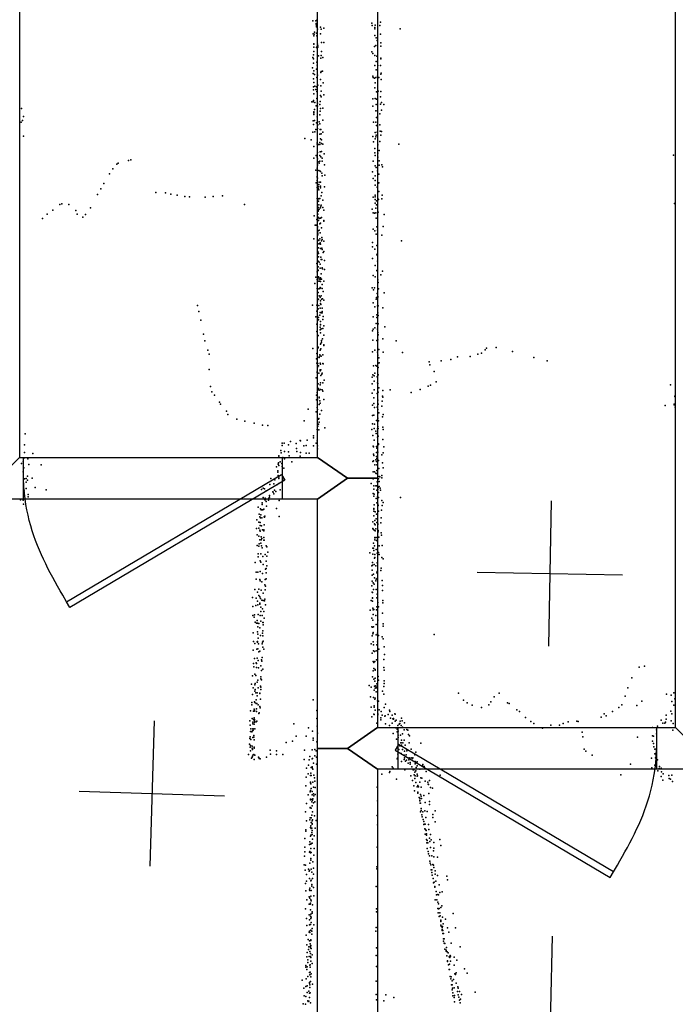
# Model space of a CAD drawing. Header units: millimetres. Extents: x 3313 to 29838, y -22117 to 770.
# Tile 13 of 28: x 9957 to 11760, y -15258 to -12549. Entities that reach past the tile are written whole.
import ezdxf

# ---------------------------------------------------------------- set-up
doc = ezdxf.new("R2010")
doc.units = ezdxf.units.MM
for name, color, linetype in [('DOORS', 7, 'Continuous'), ('P', 9, 'Continuous'), ('PANOS', 10, 'Continuous'), ('ROOMS', 1, 'Continuous'), ('WALLS', 3, 'Continuous')]:
    doc.layers.add(name, color=color, linetype=linetype)

# ---------------------------------------------------------------- blocks, each defined once
blk = doc.blocks.new('1-Standard_3D')
for points in [[(-403.982, 5.64828), (253.382, 394.931), (263.573, 377.722), (-393.791, -11.5606), (-403.982, 5.64828)], [(263.573, 377.722), (275.367, 357.142), (283.15, 343.495), (290.844, 329.879), (298.429, 316.269), (305.882, 302.642), (313.184, 288.973), (320.313, 275.239), (327.249, 261.416), (333.971, 247.479), (340.456, 233.405), (346.686, 219.17), (352.638, 204.75), (358.291, 190.121), (363.626, 175.258), (368.62, 160.139), (373.253, 144.738), (377.503, 129.032), (381.351, 112.998), (384.774, 96.6102), (387.752, 79.8457), (390.265, 62.6802), (392.29, 45.0899), (393.807, 27.0508), (395.085, -0.90191)]]:
    blk.add_lwpolyline(points)

msp = doc.modelspace()

# ---------------------------------------------------------------- linework, layer by layer
at = {"layer": 'DOORS'}
for points in [[(9967.4, -13754.1), (10678.6, -13754.1), (10678.6, -13868.4), (9967.4, -13868.4), (9967.4, -13754.1)], [(11708.7, -14611.4), (10997.5, -14611.4), (10997.5, -14497), (11708.7, -14497), (11708.7, -14611.4)]]:
    msp.add_lwpolyline(points, dxfattribs=at)
at = {"layer": 'P'}
for p in [(10763, -12552), (10771, -12552), (10772, -12560), (10772, -12563), (10773, -12568), (10773, -12569), (10774, -12551), (10784, -12570), (10925, -12559), (10926, -12565), (10935, -12564), (10947, -12565), (10949, -12556), (10764, -12588), (10766, -12594), (10767, -12589), (10768, -12584), (10773, -12586), (10774, -12594), (10776, -12575), (10784, -12588), (10786, -12575), (10793, -12573), (10934, -12571), (10934, -12574), (10934, -12593), (10949, -12589), (11003, -12574), (10766, -12616), (10766, -12617), (10775, -12623), (10776, -12617), (10777, -12621), (10787, -12612), (10793, -12612), (10933, -12623), (10936, -12620), (10937, -12599), (10940, -12607), (10950, -12613), (10950, -12622), (10765, -12646), (10766, -12625), (10766, -12637), (10773, -12626), (10776, -12625), (10777, -12625), (10779, -12649), (10786, -12648), (10787, -12637), (10925, -12638), (10928, -12642), (10934, -12648), (10939, -12650), (10763, -12653), (10765, -12657), (10765, -12669), (10774, -12666), (10775, -12674), (10785, -12655), (10791, -12653), (10934, -12675), (10937, -12664), (10942, -12675), (10949, -12675), (10950, -12655), (10950, -12657), (10762, -12682), (10764, -12697), (10766, -12690), (10768, -12700), (10773, -12685), (10776, -12702), (10785, -12695), (10786, -12692), (10790, -12691), (10928, -12705), (10937, -12687), (10941, -12705), (10950, -12699), (10951, -12696), (10765, -12712), (10766, -12722), (10769, -12732), (10774, -12708), (10777, -12729), (10784, -12714), (10785, -12731), (10792, -12723), (10929, -12708), (10933, -12710), (10935, -12723), (10936, -12708), (10945, -12708), (10951, -12714), (10765, -12734), (10765, -12742), (10766, -12753), (10771, -12741), (10773, -12734), (10774, -12747), (10784, -12758), (10786, -12746), (10793, -12756), (10934, -12737), (10938, -12748), (10943, -12746), (10950, -12747), (10760, -12775), (10764, -12775), (10765, -12772), (10769, -12777), (10772, -12786), (10774, -12766), (10776, -12779), (10782, -12783), (10783, -12774), (10786, -12762), (10928, -12767), (10935, -12766), (10937, -12783), (10938, -12768), (10949, -12762), (10949, -12782), (10952, -12777), (10958, -12783), (9962, -12794), (10766, -12803), (10766, -12806), (10766, -12810), (10768, -12796), (10776, -12787), (10782, -12811), (10783, -12801), (10784, -12794), (10791, -12793), (10928, -12787), (10936, -12800), (10941, -12800), (10947, -12808), (10952, -12798), (9961, -12831), (9965, -12827), (9967, -12816), (10764, -12828), (10765, -12838), (10768, -12827), (10773, -12833), (10775, -12817), (10777, -12839), (10781, -12830), (10782, -12836), (10791, -12826), (10930, -12831), (10936, -12831), (10936, -12831), (10938, -12818), (10938, -12840), (10947, -12839), (10763, -12859), (10769, -12858), (10771, -12851), (10776, -12849), (10782, -12864), (10783, -12851), (10785, -12851), (10786, -12863), (10791, -12859), (10935, -12860), (10937, -12867), (10940, -12859), (10948, -12856), (10950, -12867), (10952, -12857), (9967, -12870), (10741, -12876), (10759, -12880), (10775, -12888), (10775, -12892), (10776, -12892), (10779, -12893), (10782, -12887), (10782, -12893), (10784, -12877), (10787, -12880), (10787, -12890), (10791, -12892), (10928, -12871), (10930, -12885), (10935, -12877), (10936, -12872), (10942, -12894), (10947, -12884), (11000, -12892), (10766, -12898), (10776, -12915), (10783, -12913), (10787, -12912), (10794, -12918), (10934, -12904), (10934, -12916), (10942, -12917), (10946, -12909), (11755, -12922), (10224, -12947), (10228, -12944), (10256, -12937), (10263, -12935), (10766, -12930), (10772, -12923), (10775, -12928), (10776, -12932), (10776, -12949), (10780, -12940), (10781, -12944), (10782, -12923), (10782, -12939), (10785, -12927), (10789, -12930), (10789, -12939), (10795, -12949), (10929, -12939), (10935, -12923), (10942, -12928), (10946, -12938), (10953, -12949), (10204, -12973), (10213, -12960), (10771, -12963), (10775, -12958), (10776, -12950), (10780, -12964), (10783, -12966), (10784, -12967), (10788, -12972), (10927, -12968), (10935, -12951), (10937, -12956), (10941, -12965), (10941, -12965), (10945, -12974), (10946, -12950), (10955, -12954), (10188, -13000), (10772, -12998), (10775, -12981), (10775, -12983), (10775, -12992), (10776, -12985), (10780, -13003), (10781, -12996), (10784, -12996), (10789, -12979), (10796, -12977), (10929, -12986), (10935, -12979), (10935, -12992), (10942, -13000), (10945, -12998), (10171, -13030), (10180, -13015), (10331, -13025), (10358, -13026), (10373, -13029), (10775, -13011), (10778, -13009), (10778, -13014), (10778, -13016), (10779, -13008), (10780, -13017), (10784, -13007), (10784, -13012), (10788, -13025), (10795, -13009), (10935, -13005), (10940, -13010), (10945, -13022), (10073, -13056), (10390, -13032), (10411, -13036), (10424, -13037), (10467, -13038), (10489, -13036), (10515, -13034), (10775, -13041), (10776, -13050), (10777, -13041), (10779, -13042), (10779, -13049), (10780, -13042), (10782, -13041), (10786, -13034), (10791, -13046), (10929, -13038), (10935, -13032), (10935, -13037), (10935, -13044), (10935, -13054), (10938, -13048), (10942, -13042), (10944, -13044), (10953, -13042), (10954, -13032), (11758, -13055), (10032, -13084), (10048, -13073), (10067, -13058), (10092, -13058), (10111, -13074), (10115, -13084), (10152, -13067), (10575, -13058), (10777, -13066), (10777, -13084), (10778, -13076), (10779, -13066), (10779, -13072), (10780, -13059), (10781, -13071), (10784, -13067), (10785, -13062), (10786, -13060), (10791, -13066), (10793, -13073), (10926, -13071), (10929, -13081), (10933, -13082), (10936, -13068), (10936, -13081), (10938, -13059), (10943, -13079), (10020, -13096), (10131, -13093), (10138, -13085), (10767, -13089), (10774, -13099), (10777, -13093), (10779, -13094), (10779, -13102), (10781, -13096), (10782, -13111), (10784, -13095), (10784, -13109), (10787, -13094), (10793, -13102), (10793, -13104), (10937, -13095), (10959, -13085), (10770, -13115), (10772, -13115), (10776, -13118), (10776, -13122), (10777, -13137), (10778, -13130), (10781, -13128), (10783, -13136), (10787, -13122), (10929, -13126), (10934, -13130), (10937, -13139), (10939, -13119), (10941, -13128), (10957, -13118), (10766, -13152), (10777, -13141), (10777, -13166), (10779, -13156), (10780, -13157), (10781, -13166), (10782, -13152), (10783, -13163), (10787, -13158), (10788, -13149), (10789, -13154), (10793, -13159), (10927, -13162), (10953, -13142), (11007, -13158), (10777, -13187), (10778, -13191), (10779, -13177), (10779, -13193), (10784, -13167), (10784, -13179), (10788, -13178), (10789, -13182), (10792, -13190), (10793, -13187), (10927, -13174), (10934, -13181), (10939, -13171), (10774, -13220), (10777, -13214), (10778, -13214), (10779, -13202), (10781, -13216), (10785, -13203), (10786, -13209), (10788, -13209), (10795, -13212), (10927, -13206), (10939, -13196), (10940, -13194), (10941, -13214), (10775, -13243), (10777, -13238), (10778, -13229), (10778, -13239), (10783, -13222), (10783, -13233), (10789, -13232), (10789, -13234), (10790, -13235), (10795, -13237), (10935, -13226), (10939, -13239), (10940, -13240), (10941, -13241), (10955, -13241), (10771, -13258), (10775, -13264), (10779, -13257), (10780, -13260), (10780, -13269), (10781, -13263), (10782, -13269), (10784, -13260), (10784, -13263), (10784, -13270), (10786, -13249), (10787, -13263), (10793, -13269), (10929, -13253), (10935, -13257), (10942, -13265), (10943, -13272), (10950, -13251), (10769, -13275), (10775, -13289), (10778, -13300), (10780, -13290), (10782, -13289), (10783, -13286), (10784, -13287), (10789, -13278), (10789, -13289), (10792, -13297), (10926, -13287), (10930, -13293), (10933, -13287), (10944, -13290), (10959, -13301), (10776, -13323), (10779, -13318), (10781, -13309), (10783, -13313), (10784, -13323), (10786, -13309), (10787, -13318), (10790, -13317), (10793, -13321), (10929, -13328), (10937, -13318), (10938, -13314), (10940, -13303), (10942, -13311), (10942, -13313), (10446, -13336), (10450, -13352), (10762, -13335), (10774, -13335), (10774, -13351), (10776, -13347), (10778, -13345), (10780, -13336), (10783, -13343), (10783, -13355), (10784, -13330), (10785, -13333), (10789, -13343), (10789, -13352), (10934, -13339), (10941, -13337), (10943, -13337), (10956, -13342), (10455, -13376), (10771, -13367), (10776, -13364), (10779, -13369), (10779, -13375), (10782, -13362), (10784, -13380), (10786, -13356), (10789, -13356), (10791, -13374), (10792, -13366), (10929, -13367), (10939, -13361), (10939, -13369), (10942, -13356), (10943, -13363), (10774, -13387), (10774, -13407), (10783, -13395), (10783, -13403), (10784, -13388), (10784, -13389), (10784, -13402), (10786, -13400), (10791, -13399), (10793, -13392), (10927, -13405), (10929, -13401), (10934, -13397), (10937, -13385), (10941, -13401), (10942, -13410), (10943, -13386), (10961, -13394), (10462, -13415), (10466, -13433), (10776, -13420), (10778, -13418), (10784, -13411), (10787, -13432), (10787, -13437), (10790, -13427), (10793, -13417), (10928, -13431), (10939, -13432), (10942, -13430), (10943, -13416), (10956, -13427), (10992, -13433), (10474, -13459), (10763, -13454), (10778, -13450), (10778, -13452), (10783, -13459), (10784, -13442), (10785, -13440), (10785, -13455), (10793, -13444), (10793, -13446), (10927, -13463), (10934, -13459), (10941, -13464), (10945, -13457), (10957, -13464), (11237, -13458), (11241, -13453), (11267, -13451), (11312, -13462), (10478, -13470), (10773, -13482), (10774, -13468), (10776, -13478), (10781, -13478), (10781, -13479), (10782, -13471), (10783, -13474), (10786, -13475), (10791, -13471), (10791, -13471), (10942, -13472), (10942, -13481), (10945, -13480), (11010, -13465), (11083, -13491), (11116, -13488), (11143, -13484), (11161, -13477), (11196, -13476), (11217, -13470), (11227, -13467), (11371, -13479), (11408, -13488), (10478, -13512), (10774, -13494), (10775, -13518), (10776, -13505), (10777, -13495), (10779, -13502), (10783, -13494), (10783, -13513), (10783, -13515), (10784, -13497), (10785, -13513), (10791, -13495), (10792, -13496), (10930, -13502), (10936, -13501), (10939, -13503), (10942, -13495), (10943, -13506), (10946, -13493), (11085, -13499), (11097, -13517), (10772, -13535), (10775, -13520), (10780, -13522), (10785, -13528), (10788, -13525), (10789, -13522), (10794, -13541), (10926, -13533), (10928, -13526), (10932, -13529), (10932, -13544), (10934, -13522), (10940, -13532), (10943, -13526), (10482, -13559), (10777, -13567), (10778, -13551), (10779, -13564), (10781, -13569), (10783, -13554), (10784, -13548), (10784, -13567), (10789, -13568), (10791, -13548), (10791, -13571), (10926, -13551), (10932, -13568), (10941, -13548), (10942, -13550), (10945, -13562), (10956, -13570), (10976, -13568), (11058, -13567), (11080, -13558), (11087, -13555), (11102, -13546), (11747, -13554), (10485, -13573), (10493, -13582), (10773, -13582), (10773, -13595), (10775, -13575), (10776, -13595), (10781, -13588), (10781, -13590), (10782, -13598), (10793, -13594), (10926, -13577), (10931, -13590), (10940, -13578), (10942, -13596), (10943, -13574), (10954, -13599), (10955, -13585), (10956, -13588), (11034, -13575), (11759, -13585), (11759, -13586), (10506, -13602), (10509, -13607), (10526, -13626), (10750, -13621), (10775, -13616), (10776, -13622), (10776, -13622), (10781, -13608), (10783, -13604), (10787, -13625), (10927, -13610), (10931, -13605), (10933, -13616), (10940, -13615), (10942, -13622), (10943, -13607), (10953, -13613), (11732, -13611), (11757, -13607), (11757, -13609), (11760, -13615), (10529, -13636), (10554, -13648), (10739, -13653), (10772, -13628), (10779, -13648), (10780, -13647), (10782, -13635), (10927, -13638), (10931, -13637), (10938, -13652), (10942, -13646), (10944, -13653), (10945, -13631), (10955, -13642), (10957, -13636), (10576, -13654), (10602, -13659), (10625, -13665), (10639, -13666), (10775, -13677), (10776, -13678), (10777, -13668), (10779, -13662), (10780, -13678), (10781, -13657), (10796, -13672), (10925, -13677), (10927, -13661), (10932, -13674), (10933, -13662), (10941, -13675), (10942, -13669), (10943, -13674), (10956, -13670), (10957, -13677), (9972, -13689), (10728, -13707), (10729, -13708), (10748, -13706), (10765, -13694), (10765, -13700), (10775, -13708), (10928, -13693), (10932, -13706), (10936, -13681), (10937, -13688), (10941, -13698), (10943, -13695), (10956, -13704), (9970, -13719), (10675, -13735), (10679, -13714), (10679, -13721), (10684, -13714), (10696, -13719), (10702, -13710), (10717, -13715), (10718, -13729), (10738, -13722), (10745, -13721), (10765, -13722), (10772, -13714), (10776, -13722), (10776, -13730), (10929, -13723), (10930, -13725), (10938, -13724), (10939, -13728), (10942, -13716), (10944, -13716), (10944, -13718), (10958, -13725), (9968, -13756), (9970, -13740), (9979, -13758), (9993, -13743), (10670, -13749), (10670, -13750), (10676, -13741), (10681, -13754), (10685, -13737), (10685, -13758), (10696, -13738), (10698, -13749), (10719, -13737), (10728, -13750), (10729, -13740), (10745, -13742), (10753, -13742), (10930, -13745), (10931, -13748), (10936, -13760), (10938, -13740), (10938, -13751), (10939, -13740), (10939, -13757), (10942, -13739), (10944, -13762), (10953, -13747), (10957, -13741), (9962, -13770), (9966, -13766), (9968, -13782), (9982, -13773), (10016, -13774), (10663, -13780), (10668, -13772), (10669, -13769), (10670, -13776), (10673, -13766), (10678, -13770), (10679, -13779), (10683, -13783), (10705, -13766), (10928, -13765), (10930, -13763), (10934, -13774), (10938, -13765), (10939, -13774), (10945, -13784), (10955, -13769), (10957, -13782), (9966, -13793), (9970, -13813), (9975, -13812), (9978, -13805), (9978, -13816), (9991, -13811), (10648, -13812), (10659, -13815), (10667, -13791), (10667, -13794), (10668, -13803), (10670, -13808), (10670, -13812), (10683, -13816), (10929, -13793), (10929, -13813), (10930, -13811), (10933, -13793), (10936, -13797), (10937, -13798), (10939, -13790), (10941, -13799), (10944, -13813), (10946, -13806), (10947, -13807), (10953, -13803), (10953, -13810), (9975, -13822), (9975, -13839), (9999, -13836), (10030, -13843), (10622, -13842), (10627, -13838), (10630, -13840), (10645, -13828), (10656, -13826), (10664, -13829), (10664, -13829), (10670, -13825), (10673, -13843), (10924, -13825), (10931, -13832), (10931, -13841), (10936, -13832), (10939, -13832), (10940, -13821), (10942, -13821), (10942, -13842), (10943, -13836), (10946, -13820), (10946, -13834), (10948, -13838), (9959, -13870), (9969, -13846), (9980, -13856), (9980, -13862), (10627, -13864), (10631, -13870), (10632, -13866), (10633, -13870), (10635, -13846), (10642, -13866), (10644, -13858), (10644, -13863), (10653, -13848), (10654, -13849), (10656, -13854), (10658, -13844), (10661, -13847), (10929, -13853), (10931, -13860), (10932, -13855), (10937, -13867), (10939, -13844), (10941, -13862), (10944, -13850), (10944, -13864), (10949, -13844), (11004, -13864), (9966, -13871), (9967, -13882), (10613, -13891), (10619, -13895), (10624, -13879), (10624, -13883), (10628, -13896), (10635, -13875), (10636, -13888), (10641, -13871), (10663, -13894), (10671, -13872), (10931, -13894), (10931, -13896), (10932, -13884), (10939, -13879), (10942, -13882), (10943, -13886), (10953, -13872), (10954, -13886), (10957, -13878), (10616, -13910), (10617, -13917), (10619, -13920), (10620, -13912), (10621, -13898), (10623, -13920), (10624, -13898), (10626, -13898), (10629, -13917), (10630, -13918), (10631, -13915), (10671, -13916), (10931, -13902), (10931, -13914), (10935, -13903), (10937, -13923), (10938, -13910), (10944, -13902), (10951, -13920), (10952, -13899), (10608, -13949), (10609, -13925), (10615, -13932), (10615, -13948), (10618, -13933), (10618, -13941), (10622, -13942), (10629, -13939), (10928, -13931), (10928, -13949), (10929, -13951), (10933, -13936), (10934, -13927), (10935, -13939), (10936, -13950), (10939, -13933), (10942, -13936), (10942, -13938), (10950, -13934), (10610, -13967), (10615, -13970), (10617, -13954), (10618, -13957), (10621, -13972), (10623, -13977), (10625, -13953), (10628, -13953), (10628, -13956), (10628, -13974), (10932, -13954), (10934, -13974), (10934, -13975), (10935, -13956), (10937, -13974), (10943, -13955), (10943, -13958), (10945, -13973), (10951, -13961), (10952, -13968), (10610, -13996), (10615, -13998), (10616, -13991), (10617, -13980), (10620, -13990), (10621, -13980), (10622, -13997), (10624, -14002), (10628, -13981), (10629, -13981), (10635, -13997), (10637, -14000), (10928, -14003), (10930, -13990), (10930, -13990), (10930, -14003), (10933, -13997), (10934, -13980), (10938, -13982), (10946, -13997), (10954, -13996), (10613, -14019), (10613, -14027), (10620, -14019), (10626, -14026), (10632, -14021), (10637, -14025), (10639, -14014), (10920, -14016), (10928, -14020), (10931, -14010), (10933, -14031), (10934, -14021), (10934, -14029), (10937, -14007), (10940, -14017), (10944, -14015), (10946, -14021), (10953, -14029), (10957, -14033), (10605, -14043), (10618, -14038), (10620, -14042), (10627, -14048), (10635, -14039), (10635, -14059), (10637, -14052), (10925, -14052), (10927, -14043), (10927, -14050), (10932, -14048), (10936, -14052), (10940, -14044), (10951, -14058), (10607, -14069), (10612, -14069), (10618, -14068), (10625, -14073), (10633, -14061), (10635, -14071), (10926, -14064), (10926, -14078), (10930, -14075), (10933, -14085), (10939, -14071), (10940, -14068), (10940, -14087), (10950, -14065), (10607, -14089), (10617, -14090), (10618, -14093), (10623, -14096), (10631, -14104), (10632, -14090), (10633, -14108), (10635, -14088), (10925, -14107), (10926, -14094), (10929, -14099), (10932, -14102), (10936, -14093), (10937, -14089), (10954, -14092), (10955, -14106), (10597, -14139), (10604, -14117), (10607, -14141), (10611, -14124), (10615, -14116), (10615, -14134), (10617, -14137), (10621, -14119), (10627, -14127), (10632, -14118), (10926, -14124), (10927, -14125), (10927, -14140), (10927, -14141), (10930, -14117), (10937, -14117), (10939, -14140), (10940, -14130), (10955, -14120), (10598, -14164), (10606, -14161), (10611, -14149), (10612, -14159), (10617, -14155), (10617, -14157), (10619, -14142), (10620, -14166), (10623, -14146), (10627, -14147), (10630, -14148), (10631, -14144), (10633, -14159), (10924, -14147), (10927, -14149), (10928, -14168), (10939, -14165), (10942, -14153), (10944, -14165), (10956, -14147), (10956, -14154), (10598, -14189), (10602, -14193), (10603, -14187), (10613, -14186), (10618, -14189), (10620, -14178), (10624, -14189), (10625, -14170), (10628, -14178), (10921, -14174), (10929, -14173), (10929, -14186), (10931, -14172), (10936, -14189), (10938, -14173), (10955, -14182), (10605, -14207), (10608, -14210), (10610, -14202), (10611, -14210), (10612, -14220), (10615, -14211), (10620, -14204), (10626, -14208), (10627, -14208), (10627, -14214), (10629, -14196), (10925, -14196), (10925, -14220), (10927, -14221), (10928, -14201), (10930, -14220), (10937, -14213), (10942, -14201), (10957, -14212), (10957, -14218), (10599, -14236), (10611, -14234), (10612, -14240), (10617, -14223), (10619, -14244), (10625, -14237), (10626, -14231), (10626, -14245), (10926, -14245), (10928, -14239), (10929, -14235), (10929, -14236), (10937, -14242), (10941, -14237), (10944, -14244), (10954, -14247), (11097, -14241), (10600, -14260), (10604, -14266), (10610, -14261), (10611, -14260), (10611, -14262), (10613, -14251), (10614, -14267), (10624, -14267), (10625, -14262), (10626, -14276), (10627, -14259), (10924, -14267), (10929, -14261), (10930, -14269), (10939, -14269), (10941, -14261), (10957, -14253), (10959, -14275), (10599, -14284), (10609, -14281), (10612, -14280), (10615, -14289), (10617, -14287), (10624, -14304), (10628, -14281), (10926, -14292), (10930, -14286), (10933, -14288), (10937, -14286), (10945, -14281), (10960, -14296), (10600, -14321), (10601, -14330), (10603, -14307), (10607, -14319), (10608, -14321), (10610, -14306), (10613, -14312), (10620, -14327), (10622, -14311), (10623, -14314), (10929, -14315), (10931, -14318), (10934, -14315), (10938, -14311), (10958, -14310), (11661, -14331), (11675, -14328), (10597, -14355), (10604, -14350), (10606, -14354), (10608, -14332), (10614, -14333), (10620, -14357), (10622, -14340), (10626, -14336), (10927, -14357), (10929, -14341), (10931, -14334), (10935, -14337), (10935, -14339), (10943, -14356), (10958, -14332), (10959, -14339), (10594, -14378), (10604, -14379), (10605, -14376), (10610, -14372), (10612, -14367), (10619, -14383), (10620, -14363), (10622, -14366), (10918, -14381), (10931, -14364), (10933, -14383), (10934, -14369), (10935, -14361), (10936, -14382), (10939, -14377), (10944, -14367), (10958, -14384), (10959, -14368), (10959, -14376), (11641, -14360), (10597, -14406), (10599, -14388), (10604, -14397), (10605, -14392), (10606, -14401), (10610, -14401), (10610, -14410), (10613, -14388), (10617, -14402), (10617, -14403), (10620, -14386), (10620, -14392), (10922, -14412), (10924, -14386), (10932, -14394), (10935, -14389), (10937, -14386), (10937, -14399), (10938, -14388), (10955, -14397), (10958, -14405), (11164, -14402), (11262, -14412), (11276, -14402), (11622, -14411), (11630, -14388), (11736, -14405), (11749, -14408), (11756, -14401), (10595, -14428), (10595, -14434), (10603, -14426), (10604, -14428), (10607, -14421), (10607, -14431), (10609, -14431), (10613, -14434), (10617, -14439), (10619, -14419), (10764, -14421), (10930, -14414), (10932, -14437), (10934, -14419), (10935, -14416), (10941, -14423), (10944, -14424), (10963, -14433), (11178, -14422), (11188, -14429), (11201, -14435), (11247, -14434), (11253, -14426), (11299, -14429), (11303, -14431), (11613, -14434), (11654, -14436), (11668, -14424), (11751, -14425), (11756, -14435), (11759, -14418), (10592, -14451), (10600, -14452), (10602, -14446), (10602, -14452), (10603, -14449), (10603, -14451), (10608, -14445), (10608, -14453), (10615, -14458), (10616, -14456), (10618, -14443), (10774, -14450), (10924, -14441), (10931, -14460), (10932, -14441), (10932, -14461), (10935, -14449), (10942, -14459), (10942, -14462), (10946, -14448), (10951, -14453), (10954, -14463), (10959, -14442), (10961, -14466), (10962, -14465), (10970, -14461), (10974, -14449), (10975, -14453), (10981, -14463), (10989, -14459), (10990, -14460), (11227, -14442), (11324, -14448), (11332, -14453), (11564, -14459), (11570, -14465), (11587, -14453), (11605, -14442), (11735, -14463), (11748, -14452), (11751, -14459), (10590, -14478), (10591, -14490), (10596, -14472), (10598, -14482), (10598, -14487), (10600, -14475), (10602, -14470), (10602, -14488), (10603, -14475), (10603, -14478), (10603, -14482), (10607, -14481), (10609, -14479), (10711, -14487), (10774, -14472), (10775, -14493), (10925, -14467), (10939, -14485), (10950, -14470), (10950, -14476), (10963, -14487), (10974, -14491), (10977, -14471), (10981, -14485), (10983, -14473), (10985, -14472), (10985, -14474), (10990, -14479), (10992, -14477), (10997, -14491), (11001, -14488), (11002, -14486), (11003, -14479), (11006, -14491), (11007, -14471), (11009, -14478), (11015, -14484), (11348, -14469), (11363, -14480), (11371, -14486), (11418, -14490), (11442, -14490), (11452, -14486), (11465, -14481), (11489, -14479), (11493, -14480), (11556, -14468), (11711, -14493), (11721, -14477), (11726, -14485), (11731, -14485), (11733, -14482), (11735, -14474), (11749, -14478), (11754, -14486), (10592, -14508), (10593, -14500), (10595, -14509), (10597, -14506), (10598, -14500), (10599, -14500), (10599, -14504), (10601, -14519), (10604, -14500), (10751, -14498), (10762, -14507), (10776, -14512), (10984, -14513), (10991, -14498), (10995, -14501), (10995, -14509), (10998, -14507), (10998, -14518), (11004, -14518), (11010, -14496), (11010, -14514), (11014, -14503), (11022, -14502), (11024, -14504), (11026, -14516), (11029, -14520), (11395, -14499), (11504, -14510), (11697, -14497), (11697, -14520), (11708, -14503), (11708, -14514), (11753, -14504), (10589, -14543), (10590, -14527), (10591, -14522), (10592, -14546), (10593, -14530), (10598, -14524), (10601, -14523), (10602, -14531), (10690, -14538), (10707, -14534), (10717, -14521), (10745, -14521), (10764, -14526), (10764, -14532), (10774, -14536), (10993, -14529), (10998, -14524), (11002, -14547), (11005, -14539), (11006, -14539), (11007, -14532), (11007, -14545), (11011, -14539), (11014, -14532), (11017, -14545), (11028, -14539), (11060, -14540), (11506, -14522), (11656, -14523), (11697, -14534), (11700, -14521), (11700, -14541), (10586, -14571), (10591, -14551), (10592, -14561), (10596, -14548), (10596, -14554), (10597, -14557), (10599, -14572), (10601, -14571), (10602, -14551), (10602, -14554), (10604, -14573), (10646, -14559), (10647, -14570), (10663, -14561), (10663, -14571), (10681, -14571), (10740, -14559), (10761, -14558), (10769, -14557), (10772, -14561), (10997, -14562), (10997, -14570), (11000, -14557), (11006, -14568), (11010, -14557), (11014, -14573), (11015, -14562), (11020, -14572), (11021, -14556), (11022, -14561), (11034, -14556), (11044, -14572), (11046, -14565), (11509, -14556), (11514, -14562), (11531, -14573), (11701, -14550), (11704, -14556), (11704, -14569), (11706, -14568), (10594, -14581), (10596, -14578), (10597, -14576), (10602, -14585), (10614, -14578), (10614, -14578), (10615, -14579), (10616, -14582), (10618, -14583), (10636, -14578), (10739, -14585), (10751, -14600), (10753, -14586), (10755, -14577), (10761, -14583), (10762, -14582), (10765, -14595), (10769, -14575), (10773, -14578), (10773, -14598), (10995, -14583), (10996, -14581), (11007, -14590), (11014, -14585), (11015, -14580), (11018, -14589), (11021, -14587), (11025, -14595), (11027, -14586), (11028, -14580), (11031, -14593), (11031, -14598), (11034, -14580), (11037, -14582), (11038, -14580), (11045, -14590), (11045, -14597), (11046, -14593), (11050, -14591), (11050, -14602), (11065, -14602), (11066, -14599), (11637, -14598), (11695, -14581), (11704, -14600), (11706, -14580), (11708, -14580), (11711, -14586), (10746, -14609), (10750, -14624), (10757, -14629), (10758, -14622), (10759, -14607), (10759, -14629), (10761, -14605), (10761, -14608), (10763, -14611), (10766, -14628), (10953, -14625), (10974, -14621), (10975, -14618), (10981, -14605), (10984, -14609), (11016, -14613), (11035, -14605), (11039, -14613), (11041, -14613), (11042, -14627), (11044, -14620), (11046, -14616), (11047, -14607), (11050, -14625), (11057, -14611), (11069, -14604), (11075, -14618), (11113, -14628), (11610, -14627), (11696, -14608), (11712, -14616), (11716, -14610), (11717, -14604), (11721, -14609), (11722, -14619), (11727, -14624), (11742, -14629), (11751, -14628), (10745, -14633), (10757, -14647), (10757, -14649), (10758, -14652), (10763, -14647), (10768, -14635), (10769, -14644), (10993, -14639), (11033, -14630), (11037, -14643), (11044, -14637), (11045, -14630), (11046, -14648), (11050, -14631), (11051, -14630), (11052, -14656), (11057, -14647), (11060, -14635), (11063, -14636), (11072, -14644), (11079, -14647), (11080, -14653), (11081, -14654), (11084, -14643), (11721, -14632), (11726, -14642), (11743, -14637), (11747, -14639), (11752, -14645), (10744, -14657), (10750, -14682), (10756, -14674), (10757, -14670), (10759, -14665), (10761, -14673), (10761, -14682), (10765, -14661), (10765, -14679), (10770, -14662), (10770, -14681), (10940, -14661), (11041, -14657), (11043, -14671), (11050, -14660), (11052, -14675), (11052, -14677), (11054, -14660), (11059, -14681), (11061, -14661), (11082, -14678), (11087, -14662), (11092, -14664), (10746, -14706), (10757, -14694), (10757, -14696), (10760, -14695), (10760, -14701), (10762, -14697), (10763, -14693), (10765, -14704), (10766, -14685), (10769, -14701), (10941, -14699), (11056, -14689), (11057, -14691), (11057, -14697), (11057, -14699), (11058, -14705), (11059, -14705), (11061, -14686), (11062, -14692), (11068, -14684), (11072, -14703), (11084, -14700), (11084, -14709), (10743, -14729), (10756, -14717), (10756, -14718), (10759, -14719), (10761, -14712), (10762, -14729), (11059, -14729), (11061, -14720), (11061, -14720), (11061, -14725), (11063, -14737), (11066, -14729), (11071, -14726), (11078, -14728), (11093, -14736), (11100, -14726), (10746, -14754), (10755, -14751), (10756, -14745), (10759, -14745), (10759, -14758), (10760, -14738), (10761, -14754), (10761, -14761), (10761, -14763), (10762, -14751), (10768, -14740), (10772, -14753), (10940, -14739), (11064, -14743), (11067, -14750), (11068, -14755), (11068, -14764), (11069, -14763), (11072, -14763), (11074, -14744), (11081, -14764), (11093, -14744), (11100, -14756), (10744, -14778), (10744, -14782), (10757, -14772), (10758, -14767), (10759, -14775), (10760, -14774), (10760, -14786), (10761, -14780), (10761, -14791), (10770, -14774), (10941, -14765), (11071, -14776), (11072, -14790), (11073, -14777), (11075, -14780), (11076, -14789), (11082, -14777), (11087, -14791), (10741, -14802), (10755, -14811), (10757, -14796), (10758, -14793), (10758, -14794), (10758, -14818), (10759, -14816), (10761, -14815), (10762, -14804), (10767, -14795), (11076, -14793), (11076, -14805), (11077, -14814), (11078, -14808), (11079, -14814), (11084, -14801), (11085, -14810), (11089, -14806), (11096, -14813), (11112, -14805), (10741, -14826), (10741, -14839), (10754, -14819), (10754, -14840), (10755, -14838), (10757, -14842), (10758, -14830), (10759, -14841), (10767, -14830), (10940, -14826), (11078, -14830), (11080, -14838), (11081, -14844), (11087, -14827), (11095, -14836), (11096, -14829), (11115, -14821), (10740, -14851), (10755, -14870), (10758, -14857), (10758, -14862), (10763, -14866), (10766, -14848), (11084, -14850), (11085, -14865), (11086, -14870), (11090, -14850), (11096, -14853), (11106, -14854), (10739, -14875), (10742, -14889), (10743, -14876), (10751, -14887), (10753, -14892), (10754, -14890), (10759, -14887), (10760, -14895), (10765, -14884), (10765, -14900), (10939, -14880), (10939, -14886), (11088, -14875), (11089, -14888), (11090, -14888), (11090, -14896), (11093, -14874), (11095, -14876), (11096, -14882), (11100, -14891), (11100, -14900), (10743, -14926), (10746, -14901), (10746, -14920), (10754, -14912), (10758, -14919), (10759, -14917), (10762, -14912), (11091, -14903), (11094, -14912), (11094, -14912), (11095, -14924), (11097, -14922), (11101, -14920), (11106, -14904), (11132, -14906), (11134, -14916), (10744, -14946), (10754, -14943), (10755, -14939), (10755, -14945), (10759, -14945), (10760, -14929), (10760, -14933), (10765, -14937), (10937, -14934), (11099, -14934), (11099, -14936), (11099, -14936), (11102, -14948), (11111, -14930), (11112, -14951), (11119, -14949), (10747, -14971), (10753, -14963), (10755, -14966), (10757, -14980), (10758, -14961), (10758, -14971), (10759, -14974), (10766, -14960), (11100, -14971), (11103, -14957), (11104, -14971), (11107, -14956), (11107, -14977), (11109, -14957), (10743, -14996), (10753, -14983), (10756, -14983), (10757, -14998), (10761, -15004), (10761, -15008), (10762, -14985), (10938, -14996), (10938, -15004), (11107, -14995), (11108, -15007), (11109, -14982), (11109, -14996), (11109, -14996), (11111, -14995), (11112, -15007), (11115, -14992), (11118, -14987), (10746, -15022), (10753, -15012), (10754, -15026), (10757, -15016), (10758, -15010), (10758, -15022), (10759, -15019), (10759, -15033), (11111, -15017), (11113, -15015), (11115, -15027), (11115, -15030), (11115, -15031), (11120, -15019), (11128, -15024), (11149, -15009), (10747, -15042), (10753, -15060), (10754, -15040), (10754, -15057), (10755, -15061), (10756, -15039), (10757, -15039), (10758, -15054), (10760, -15057), (10761, -15050), (10766, -15040), (10936, -15057), (10937, -15047), (11115, -15041), (11116, -15043), (11119, -15047), (11119, -15053), (11119, -15055), (11120, -15044), (11121, -15055), (11122, -15037), (11134, -15048), (11137, -15060), (11156, -15048), (10745, -15068), (10750, -15080), (10754, -15084), (10758, -15081), (10758, -15082), (10758, -15083), (10760, -15065), (11121, -15064), (11123, -15064), (11123, -15078), (11123, -15085), (11124, -15078), (10747, -15095), (10748, -15116), (10751, -15108), (10752, -15100), (10755, -15113), (10756, -15092), (10757, -15098), (10757, -15099), (10757, -15103), (10758, -15097), (10759, -15105), (10938, -15103), (11124, -15090), (11126, -15091), (11126, -15107), (11130, -15109), (11130, -15112), (11131, -15102), (11133, -15114), (11144, -15090), (11168, -15100), (10747, -15128), (10749, -15136), (10749, -15143), (10753, -15127), (10757, -15119), (10757, -15127), (10758, -15130), (10758, -15140), (10761, -15122), (10937, -15124), (11132, -15125), (11134, -15139), (11134, -15141), (11135, -15117), (11138, -15128), (11140, -15130), (11141, -15124), (11142, -15126), (11142, -15140), (11152, -15129), (11159, -15137), (10744, -15152), (10744, -15156), (10747, -15163), (10748, -15155), (10755, -15151), (10756, -15150), (10756, -15156), (10756, -15170), (10761, -15146), (10938, -15154), (11136, -15150), (11138, -15163), (11139, -15148), (11139, -15163), (11152, -15151), (11180, -15161), (10734, -15192), (10745, -15188), (10749, -15182), (10754, -15171), (10754, -15198), (10755, -15177), (10757, -15196), (10758, -15183), (10759, -15175), (10937, -15195), (11141, -15182), (11143, -15188), (11144, -15183), (11146, -15194), (11150, -15190), (11154, -15175), (11156, -15176), (11157, -15172), (11188, -15173), (10738, -15214), (10744, -15209), (10748, -15208), (10752, -15222), (10754, -15200), (10755, -15205), (10755, -15212), (10762, -15203), (11145, -15205), (11146, -15205), (11146, -15219), (11147, -15214), (11152, -15213), (11157, -15200), (11161, -15223), (11162, -15210), (11163, -15214), (11167, -15223), (11210, -15225), (10739, -15235), (10744, -15237), (10748, -15226), (10749, -15249), (10750, -15251), (10752, -15250), (10754, -15228), (10754, -15240), (10756, -15227), (10937, -15231), (10938, -15246), (10958, -15249), (10964, -15232), (10986, -15240), (11148, -15227), (11148, -15235), (11152, -15240), (11153, -15234), (11153, -15252), (11163, -15232), (11165, -15239), (11167, -15247), (11169, -15244), (11172, -15231), (10737, -15257), (10743, -15258), (10757, -15254), (11168, -15254)]:
    msp.add_point(p, dxfattribs=at)
at = {"layer": 'PANOS'}
for points in [[(11418.9, -13873), (11411, -14273)], [(11215, -14069.1), (11614.9, -14076.9)], [(10327, -14478.7), (10314.4, -14878.5)], [(10120.8, -14672.3), (10520.6, -14684.9)], [(11421.5, -15070.9), (11411.8, -15470.8)]]:
    msp.add_lwpolyline(points, dxfattribs=at)
at = {"layer": 'ROOMS'}
for points in [[(11760.2, -12954), (11760.2, -12547.6), (11760.2, -11760.2), (11760.2, -10064.8), (11760.2, -9258.3), (10941, -9258.3), (10941, -9239.2), (10941, -13811.2), (10941, -14497), (11760.2, -14497), (11760.2, -12954)], [(10776, -13754.1), (10776, -9296.4), (9956.8, -9296.4), (9956.8, -10877.5), (9956.8, -11696.7), (9956.8, -12941.3), (9956.8, -13754.1), (10776, -13754.1)], [(8953.5, -13868.4), (7435.9, -13868.4), (7270.8, -13868.4), (7270.8, -17595.8), (8534.4, -17595.8), (8534.4, -16668.8), (9740.9, -16668.8), (10776, -16668.8), (10776, -14554.2), (10776, -13868.4), (9899.6, -13868.4), (8953.5, -13868.4)], [(10941, -14611.4), (10941, -16725.9), (10941, -17595.8), (12865.1, -17595.8), (14205, -17595.8), (14433.5, -17595.8), (14433.5, -14611.4), (11817.4, -14611.4), (10941, -14611.4)]]:
    msp.add_lwpolyline(points, close=True, dxfattribs=at)
at = {"layer": 'WALLS'}
for points in [[(10941, -9239.2), (10941, -13811.2), (10858.5, -13811.2), (10776, -13754.1), (10776, -9296.4), (10858.5, -9239.2), (10941, -9239.2)], [(9956.8, -13754.1), (10776, -13754.1), (10858.5, -13811.2), (10776, -13868.4), (9899.6, -13868.4), (9899.6, -13811.2), (9956.8, -13754.1)], [(10941, -13811.2), (10941, -14497), (10858.5, -14554.2), (10776, -14554.2), (10776, -13868.4), (10858.5, -13811.2), (10941, -13811.2)], [(11817.4, -14611.4), (10941, -14611.4), (10858.5, -14554.2), (10941, -14497), (11760.2, -14497), (11817.4, -14554.2), (11817.4, -14611.4)], [(10941, -14611.4), (10941, -16725.9), (10858.5, -16725.9), (10776, -16668.8), (10776, -14554.2), (10858.5, -14554.2), (10941, -14611.4)]]:
    msp.add_lwpolyline(points, dxfattribs=at)

# ---------------------------------------------------------------- block references
at = {"layer": 'DOORS', "xscale": -0.9, "yscale": -0.9}
msp.add_blockref('1-Standard_3D', (10323, -13811.3), dxfattribs=at)
at = {"layer": 'DOORS', "xscale": -0.9, "yscale": 0.9, "rotation": 180}
msp.add_blockref('1-Standard_3D', (11353.1, -14554.2), dxfattribs=at)

doc.saveas('drawing.dxf')
